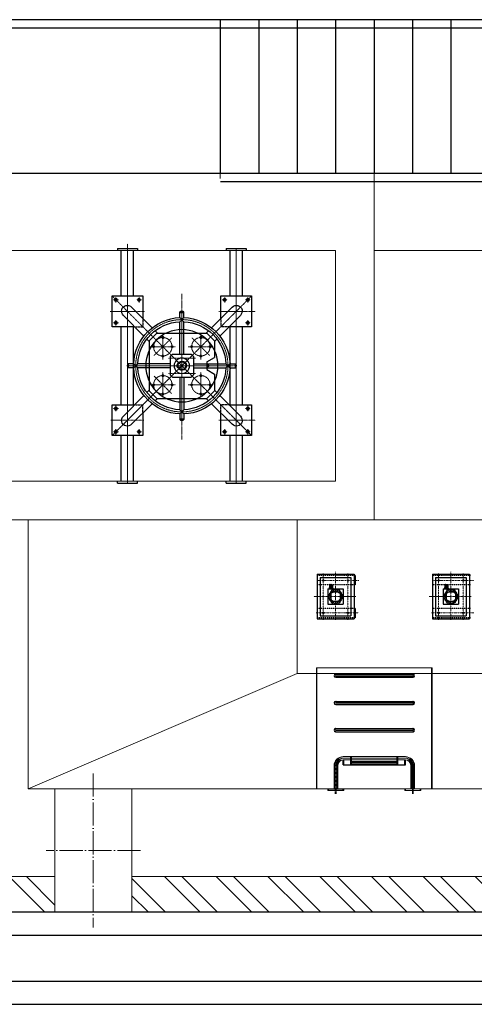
# Model space of a CAD drawing. Header units: inches. Extents: x -4968858 to -265257, y -220693 to 1871410.
# Tile 63 of 225: x -2015166 to -2012209, y 984844 to 991244. Entities that reach past the tile are written whole.
import ezdxf

# ---------------------------------------------------------------- set-up
doc = ezdxf.new("R2010")
doc.units = ezdxf.units.IN
doc.header["$MEASUREMENT"] = 0
for name, pattern in [('CENTER', [2, 1.25, -0.25, 0.25, -0.25]), ('CENTER2', [1.125, 0.75, -0.125, 0.125, -0.125]), ('CL-1', [1.25, 1, -0.125, 0, -0.125]), ('CONTINOUS', [0]), ('HIDDEN', [0.375, 0.25, -0.125])]:
    doc.linetypes.add(name, pattern=pattern)
for name, color, linetype, lineweight in [('01_ CENTER LINE', 1, 'CENTER2', 0), ('01_Dimension', 12, 'Continuous', 13), ('13.CIVIL', 54, 'Continuous', 15), ('14.DIM', 1, 'Continuous', 0), ('CEN', 120, 'CENTER', 13), ('CENTER', 1, 'CL-1', 13), ('THIN', 3, 'Continuous', 13)]:
    doc.layers.add(name, color=color, linetype=linetype, lineweight=lineweight)
for name, color, linetype in [('08.SEAL WTR.PIPE', 33, 'Continuous'), ('1', 1, 'Continuous'), ('11.drain pipe', 11, 'Continuous'), ('3', 1, 'Continuous'), ('DWG', 1, 'Continuous'), ('GRID', 8, 'Continuous'), ('HAT', 11, 'Continuous'), ('HID', 7, 'HIDDEN'), ('LADDER', 2, 'Continuous'), ('MBL', 2, 'Continuous'), ('STRU', 2, 'Continuous'), ('TANK WALL', 1, 'Continuous')]:
    doc.layers.add(name, color=color, linetype=linetype)
doc.linetypes.add('FENCELINE1', pattern='A,0.25,-0.1,[133,ltypeshp.shx,S=0.1,R=0,X=-0.1,Y=0],-0.1,1', length=1.45)
pattern_1 = [(135, (38034.85, 12054.84), (-168.3798, -168.3798), []), (135, (38034.85, 12167.1), (-168.3798, -168.3798), [])]

# ---------------------------------------------------------------- blocks, each defined once
blk = doc.blocks.new('A$C5E860E7B')
at = {"layer": '13.CIVIL'}
for p, q in [((4500, 10000, 0), (4500, -10000, 0)), ((2250, -5750), (2250, 5750)), ((2500, -5500), (2500, 5500)), ((4000, 5500), (4000, -5500)), ((500, -3500), (500, -7296.9)), ((2250, -3500, 0), (500, -3500)), ((1250, -5250), (500, -3500)), ((2250, -5250), (1250, -5250)), ((1250, -7269.2), (1250, -5250)), ((2250, -7750), (2250, -5250)), ((4000, -5500), (2500, -5500)), ((4500, -5750), (2250, -5750)), ((4000, -5750), (4000, -6500))]:
    blk.add_line(p, q, dxfattribs=at)
blk = doc.blocks.new('PLUG VALVE')
at = {"layer": '3'}
blk.add_line((418.9, -670), (418.9, -669.6), dxfattribs=at)
at = {"layer": 'CEN'}
for p, q in [((1126.1, 100), (218.9, -807.1)), ((1126.1, -807.1), (218.9, 100)), ((261, 75), (226.8, 75)), ((243.9, 57.9), (243.9, 92.1)), ((318.9, 113.7), (318.9, -113.7)), ((376.8, 75), (411, 75)), ((393.9, 57.9), (393.9, 92.1)), ((968.2, 75), (934, 75)), ((951.1, 57.9), (951.1, 92.1)), ((1026.1, 107.4), (1026.1, -107.4)), ((1084, 75), (1118.2, 75)), ((1101.1, 57.9), (1101.1, 92.1)), ((1434.9, 0), (-119.6, 0)), ((672.5, 1), (672.5, -708.2)), ((243.9, -57.9), (243.9, -92.1)), ((1101.1, -57.9), (1101.1, -92.1)), ((261, -75), (226.8, -75)), ((672.5, -118.6), (672.5, -588.6)), ((1084, -75), (1118.2, -75)), ((605.8, -172.8), (491.7, -286.8)), ((548.8, -147.4), (548.8, -312.2)), ((853.3, -286.8), (739.2, -172.8)), ((796.2, -147.4), (796.2, -312.2)), ((466.3, -229.8), (631.2, -229.8)), ((713.8, -229.8), (878.7, -229.8)), ((622.5, -264.4), (622.5, -442.7)), ((722.5, -264.4), (722.5, -442.7)), ((306.5, -353.6), (1038.5, -353.6)), ((907.5, -353.6), (437.5, -353.6)), ((491.7, -420.3), (605.8, -534.3)), ((548.8, -394.9), (548.8, -559.7)), ((796.2, -394.9), (796.2, -559.7)), ((466.3, -477.3), (631.2, -477.3)), ((713.8, -477.3), (878.7, -477.3)), ((261, -632.1), (226.8, -632.1)), ((243.9, -649.2), (243.9, -615)), ((318.9, -833.3), (318.9, -593.4)), ((1026.1, -833.3), (1026.1, -593.4)), ((1084, -632.1), (1118.2, -632.1)), ((1101.1, -649.2), (1101.1, -615)), ((1434.9, -707.1), (-89.1, -707.1)), ((243.9, -765), (243.9, -799.2)), ((393.9, -765), (393.9, -799.2)), ((951.1, -765), (951.1, -799.2)), ((1101.1, -765), (1101.1, -799.2)), ((261, -782.1), (226.8, -782.1)), ((376.8, -782.1), (411, -782.1)), ((968.2, -782.1), (934, -782.1)), ((1084, -782.1), (1118.2, -782.1))]:
    blk.add_line(p, q, dxfattribs=at)
for centre, radius in [((672.5, -353.6), 300), ((548.8, -229.8), 60), ((796.2, -229.8), 60), ((548.8, -477.3), 60), ((796.2, -477.3), 60)]:
    blk.add_circle(centre, radius, dxfattribs=at)
at = {"layer": 'DWG'}
for p, q in [((-89.1, 65), (-89.1, -65)), ((-89.1, 65), (-77.1, 65)), ((218.9, 100), (218.9, -100)), ((418.9, 100), (218.9, 100)), ((418.9, -46.1), (418.9, 100)), ((1126.1, 100), (926.1, 100)), ((926.1, 100), (926.1, -46.1)), ((1126.1, -100), (1126.1, 100)), ((1434.9, 65), (1422.9, 65)), ((1434.9, 65), (1434.9, -65)), ((218.9, 40), (-77.1, 40)), ((479.4, -106.6), (345.9, 26.9)), ((926.1, 40), (418.9, 40)), ((865.6, -106.6), (999.1, 26.9)), ((1422.9, 40), (1126.1, 40)), ((218.9, -40), (-77.1, -40)), ((425.6, -160.5), (292, -26.9)), ((926.1, -40), (418.9, -40)), ((659.1, -40.4), (659.1, -3.6)), ((659.1, -67.3), (686, -40.4)), ((659.1, -40.4), (686, -67.3)), ((686, -40.4), (686, -3.6)), ((919.4, -160.5), (1053, -26.9)), ((1422.9, -40), (1126.1, -40)), ((-89.1, -65), (-77.1, -65)), ((218.9, -100), (365.1, -100)), ((513.9, -141.1), (498.6, -125.8)), ((659.1, -278.6), (659.1, -67.3)), ((686, -278.6), (686, -67.3)), ((831.1, -141.1), (846.4, -125.8)), ((979.9, -100), (1126.1, -100)), ((1434.9, -65), (1422.9, -65)), ((460, -194.9), (444.7, -179.7)), ((510, -141.1), (460, -191.1)), ((460, -191.1), (460, -516.1)), ((510, -141.1), (835, -141.1)), ((885, -191.1), (835, -141.1)), ((885, -194.9), (900.3, -179.7)), ((885, -191.1), (885, -516.1)), ((612.5, -278.6), (597.5, -293.6)), ((597.5, -293.6), (597.5, -413.6)), ((612.5, -278.6), (732.5, -278.6)), ((747.5, -293.6), (732.5, -278.6)), ((747.5, -293.6), (747.5, -413.6)), ((359.3, -340.1), (322.5, -340.1)), ((359.3, -367), (322.5, -367)), ((359.3, -367), (386.3, -340.1)), ((359.3, -340.1), (386.3, -367)), ((597.5, -340.1), (386.3, -340.1)), ((597.5, -367), (386.3, -367)), ((688.6, -328.2), (682, -334.8)), ((691.2, -344), (682, -334.8)), ((697.8, -337.4), (691.2, -344)), ((747.5, -340.1), (958.7, -340.1)), ((747.5, -367), (958.7, -367)), ((958.7, -367), (985.7, -340.1)), ((985.7, -367), (958.7, -340.1)), ((985.7, -340.1), (1022.5, -340.1)), ((985.7, -367), (1022.5, -367)), ((597.5, -413.6), (612.5, -428.6)), ((612.5, -428.6), (732.5, -428.6)), ((659.1, -428.6), (659.1, -639.8)), ((686, -428.6), (686, -639.8)), ((732.5, -428.6), (747.5, -413.6)), ((425.6, -546.6), (292, -680.2)), ((460, -512.2), (444.7, -527.4)), ((460, -516.1), (510, -566.1)), ((513.9, -566.1), (498.6, -581.3)), ((510, -566.1), (618.6, -566.1)), ((647.5, -516.1), (618.6, -566.1)), ((647.5, -516.1), (697.5, -516.1)), ((663.5, -516.1), (681.5, -516.1)), ((663.5, -516.1), (663.5, -520.3)), ((663.5, -520.3), (664.4, -520.8)), ((668.5, -522.5), (664.4, -520.8)), ((677, -525.5), (667.9, -525.5)), ((668, -516.1), (668, -520.3)), ((668.1, -524.9), (668.8, -523.4)), ((669.8, -529.5), (668.1, -526.1)), ((675.8, -522.8), (669.1, -522.8)), ((675.2, -529.5), (669.8, -529.5)), ((675.2, -529.5), (676.9, -526.1)), ((676.9, -524.9), (676.1, -523.4)), ((676.4, -522.5), (679.7, -521.1)), ((676.5, -522.5), (680.6, -520.8)), ((676.9, -516.1), (676.9, -520.3)), ((681.5, -520.3), (680.6, -520.8)), ((681.5, -516.1), (681.5, -520.3)), ((697.5, -516.1), (726.4, -566.1)), ((726.4, -566.1), (835, -566.1)), ((831.1, -566.1), (846.4, -581.3)), ((835, -566.1), (885, -516.1)), ((885, -512.2), (900.3, -527.4)), ((919.4, -546.6), (1053, -680.2)), ((365.1, -607.1), (218.9, -607.1)), ((218.9, -607.1), (218.9, -807.1)), ((479.4, -600.5), (345.9, -734)), ((659.1, -666.7), (686, -639.8)), ((659.1, -639.8), (686, -666.7)), ((865.6, -600.5), (999.1, -734)), ((1126.1, -607.1), (979.9, -607.1)), ((1126.1, -807.1), (1126.1, -607.1)), ((-89.1, -642.1), (-89.1, -772.1)), ((-89.1, -642.1), (-77.1, -642.1)), ((218.9, -667.1), (-77.1, -667.1)), ((418.9, -807.1), (418.9, -661)), ((926.1, -667.1), (418.9, -667.1)), ((659.1, -666.7), (659.1, -703.6)), ((686, -666.7), (686, -703.6)), ((926.1, -661), (926.1, -807.1)), ((1422.9, -667.1), (1126.1, -667.1)), ((1434.9, -642.1), (1422.9, -642.1)), ((1434.9, -642.1), (1434.9, -772.1)), ((218.9, -747.1), (-77.1, -747.1)), ((926.1, -747.1), (418.9, -747.1)), ((1422.9, -747.1), (1126.1, -747.1)), ((-89.1, -772.1), (-77.1, -772.1)), ((218.9, -807.1), (418.9, -807.1)), ((926.1, -807.1), (1126.1, -807.1)), ((1434.9, -772.1), (1422.9, -772.1))]:
    blk.add_line(p, q, dxfattribs=at)
for centre, radius in [((243.9, 75), 9), ((393.9, 75), 9), ((951.1, 75), 9), ((1101.1, 75), 9), ((243.9, -75), 9), ((1101.1, -75), 9), ((548.8, -169.8), 5), ((796.2, -169.8), 5), ((488.8, -229.8), 5), ((608.8, -229.8), 5), ((736.2, -229.8), 5), ((856.2, -229.8), 5), ((548.8, -289.8), 5), ((672.5, -353.6), 50), ((796.2, -289.8), 5), ((548.8, -417.3), 5), ((796.2, -417.3), 5), ((488.8, -477.3), 5), ((608.8, -477.3), 5), ((736.2, -477.3), 5), ((856.2, -477.3), 5), ((548.8, -537.3), 5), ((796.2, -537.3), 5), ((243.9, -632.1), 9), ((1101.1, -632.1), 9), ((243.9, -782.1), 9), ((393.9, -782.1), 9), ((951.1, -782.1), 9), ((1101.1, -782.1), 9)]:
    blk.add_circle(centre, radius, dxfattribs=at)
at = {"layer": 'DWG', "linetype": 'ByBlock'}
blk.add_circle((672.5, -353.6), 235, dxfattribs=at)
at = {"layer": 'DWG'}
for centre, radius, start, end in [((672.5, -353.6), 313.5, 92.45929, 177.54071), ((672.5, -353.6), 313.5, 2.45929, 87.54071), ((672.5, -353.6), 286.5, 92.69032, 177.30968), ((672.5, -353.6), 286.5, 2.69032, 87.30968), ((672.5, -353.6), 313.5, 182.45929, 267.54071), ((672.5, -353.6), 286.5, 182.69032, 267.30968), ((672.5, -353.6), 30, 57.51333, 32.48667), ((672.5, -353.6), 25, 60.07006, 29.92994), ((672.5, -353.6), 286.5, 272.69032, 357.30968), ((672.5, -353.6), 313.5, 272.45929, 357.54071), ((665.8, -515.3), 5.44, 245.76416, 294.23584), ((669.3, -525.5), 1.35, 153.43495, 206.56505), ((672.5, -499.7), 21, 257.7451, 282.25489), ((668.2, -523.1), 0.673, 333.43495, 60.4112), ((676.7, -523.1), 0.673, 119.5888, 206.56505), ((679.2, -515.3), 5.44, 245.76415, 274.80038), ((675.7, -525.5), 1.35, 333.43495, 26.56505), ((679.2, -515.3), 5.44, 245.76416, 294.23584)]:
    blk.add_arc(centre, radius, start, end, dxfattribs=at)
for centre, major_axis in [((318.9, 0), (-28.1, 28.1)), ((1026.1, 0), (28.1, 28.1)), ((318.9, -707.1), (-28.1, -28.1)), ((1026.1, -707.1), (28.1, -28.1))]:
    blk.add_ellipse(centre, major_axis=major_axis, ratio=0.958666, start_param=4.712389, end_param=7.853982, dxfattribs=at)
for centre, major_axis, ratio in [((672.5, -3.6), (13.5, 0), 0.34202), ((672.5, -3.6), (10.3, 0), 0.273276), ((322.5, -353.6), (0, 13.5), 0.34202), ((322.5, -353.6), (0, 10.3), 0.273276), ((1022.5, -353.6), (0, -13.5), 0.34202), ((1022.5, -353.6), (0, -10.3), 0.273276), ((672.5, -703.6), (-13.5, 0), 0.34202), ((672.5, -703.6), (-10.3, 0), 0.273276)]:
    blk.add_ellipse(centre, major_axis=major_axis, ratio=ratio, dxfattribs=at)
at = {"layer": 'HAT'}
for centre, start, end in [((548.8, -169.8), 3.40425, 288.32495), ((796.2, -169.8), 3.40425, 288.32495), ((488.8, -229.8), 93.40425, 18.32495), ((608.8, -229.8), 273.40425, 198.32495), ((736.2, -229.8), 93.40425, 18.32495), ((856.2, -229.8), 273.40425, 198.32495), ((548.8, -289.8), 71.67505, 356.59575), ((796.2, -289.8), 71.67505, 356.59575), ((548.8, -417.3), 3.40425, 288.32495), ((796.2, -417.3), 3.40425, 288.32495), ((488.8, -477.3), 93.40425, 18.32495), ((608.8, -477.3), 273.40425, 198.32495), ((736.2, -477.3), 93.40425, 18.32495), ((856.2, -477.3), 273.40425, 198.32495), ((548.8, -537.3), 71.67505, 356.59575), ((796.2, -537.3), 71.67505, 356.59575)]:
    blk.add_arc(centre, 6, start, end, dxfattribs=at)
at = {"layer": 'HID'}
for p, q in [((418.9, -46.1), (418.9, -100)), ((926.1, -46.1), (926.1, -100)), ((365.1, -100), (418.9, -100)), ((979.9, -100), (926.1, -100)), ((365.1, -607.1), (418.9, -607.1)), ((418.9, -661), (418.9, -607.1)), ((979.9, -607.1), (926.1, -607.1)), ((926.1, -661), (926.1, -607.1))]:
    blk.add_line(p, q, dxfattribs=at)
blk = doc.blocks.new('A$C48AA4E1D')
at = {"layer": '01_Dimension', "color": 0}
blk.add_line((6250, 0, 0), (6250, 1032, 0), dxfattribs=at)
at = {"layer": '1', "color": 0}
for p, q in [((0, 1000, 0), (8250, 1000, 0)), ((4750, 0, 0), (4750, 1000, 0)), ((5000, 0, 0), (5000, 1000, 0)), ((5250, 0, 0), (5250, 1000, 0)), ((5500, 0, 0), (5500, 1000, 0)), ((5750, 0, 0), (5750, 1000, 0)), ((6000, 0, 0), (6000, 1000, 0)), ((6250, 0, 0), (6250, 1000, 0)), ((0, 0, 0), (8250, 0, 0))]:
    blk.add_line(p, q, dxfattribs=at)
blk = doc.blocks.new('A$C2BBD7B69')
at = {"layer": 'CEN', "ltscale": 0.2}
for p, q in [((56, 1272), (56, 1542.3)), ((266, 1266.8), (266, 1542.3)), ((11, 1472.3), (311, 1472.3)), ((0, 1392.3), (313.1, 1392.3)), ((11, 1312.3), (311, 1312.3)), ((56, 522), (56, 792.3)), ((266, 516.8), (266, 792.3)), ((11, 722.3), (311, 722.3)), ((0, 642.3), (313.1, 642.3)), ((11, 562.3), (311, 562.3))]:
    blk.add_line(p, q, dxfattribs=at)
at = {"layer": 'CEN'}
for p, q in [((161, 1523.1), (161, 1250)), ((161, 773.1), (161, 500))]:
    blk.add_line(p, q, dxfattribs=at)
at = {"layer": 'DWG'}
blk.add_line((238.5, 769.3), (298.4, 769.3), dxfattribs=at)
at = {"layer": 'HID', "color": 5, "ltscale": 0.2}
for p, q in [((23.7, 1512.3), (23.7, 1272.3)), ((83.5, 1512.3), (83.5, 1272.3)), ((238.5, 1512.3), (238.5, 1272.3)), ((298.4, 1512.3), (298.4, 1272.3)), ((23.7, 762.3), (23.7, 522.3)), ((83.5, 762.3), (83.5, 522.3)), ((238.5, 762.3), (238.5, 522.3)), ((298.4, 762.3), (298.4, 522.3))]:
    blk.add_line(p, q, dxfattribs=at)
at = {"layer": 'HID', "color": 5, "ltscale": 0.2, "elevation": 0}
for points in [[(204.3, 1417.3), (161, 1442.3), (117.7, 1417.3), (117.7, 1367.3), (161, 1342.3), (204.3, 1367.3)], [(204.3, 667.3), (161, 692.3), (117.7, 667.3), (117.7, 617.3), (161, 592.3), (204.3, 617.3)]]:
    blk.add_lwpolyline(points, close=True, dxfattribs=at)
at = {"layer": 'HID'}
for centre in [(266, 1472.3), (266, 1312.3), (266, 722.3), (266, 562.3)]:
    blk.add_circle(centre, 5, dxfattribs=at)
at = {"layer": 'HID', "color": 5, "ltscale": 0.2}
for centre, radius in [((161, 1392.3), 43.3), ((161, 1392.3), 35), ((161, 1392.3), 34), ((161, 642.3), 43.3), ((161, 642.3), 35), ((161, 642.3), 34)]:
    blk.add_circle(centre, radius, dxfattribs=at)
at = {"layer": 'MBL'}
for p, q in [((16, 1272.3), (16, 1512.3)), ((16, 1512.3), (306, 1512.3)), ((36, 1292.3), (36, 1492.3)), ((36, 1492.3), (286, 1492.3)), ((286, 1292.3), (286, 1492.3)), ((306, 1272.3), (306, 1512.3)), ((111, 1342.3), (111, 1442.3)), ((111, 1442.3), (211, 1442.3)), ((131, 1422.3), (191, 1422.3)), ((131, 1362.3), (131, 1422.3)), ((191, 1362.3), (191, 1422.3)), ((211, 1342.3), (211, 1442.3)), ((82.6, 1357.2), (82.6, 1367.5)), ((87.6, 1372.5), (97.5, 1372.5)), ((87.6, 1352.2), (97.5, 1352.2)), ((91.9, 1352.2), (91.9, 1372.5)), ((97.5, 1352.2), (97.5, 1372.5)), ((97.5, 1368.4), (102, 1368.4)), ((97.5, 1356.4), (102, 1356.4)), ((102, 1372.5), (103.1, 1374.4)), ((102, 1352.2), (102, 1372.5)), ((102, 1352.2), (103.1, 1350.4)), ((103.1, 1374.4), (110, 1374.4)), ((103.1, 1350.4), (110, 1350.4)), ((103.2, 1368.4), (109.8, 1368.4)), ((103.2, 1356.4), (109.8, 1356.4)), ((111, 1372.5), (110, 1374.4)), ((111, 1352.2), (110, 1350.4)), ((111, 1350.7), (111, 1374)), ((131, 1362.3), (191, 1362.3)), ((36, 1292.3), (286, 1292.3)), ((111, 1342.3), (211, 1342.3)), ((16, 1272.3), (253, 1272.3)), ((253, 1272.3), (306, 1272.3)), ((16, 522.3), (16, 762.3)), ((16, 762.3), (306, 762.3)), ((36, 542.3), (36, 742.3)), ((36, 742.3), (286, 742.3)), ((286, 542.3), (286, 742.3)), ((306, 522.3), (306, 762.3)), ((111, 592.3), (111, 692.3)), ((111, 692.3), (211, 692.3)), ((131, 672.3), (191, 672.3)), ((131, 612.3), (131, 672.3)), ((191, 612.3), (191, 672.3)), ((211, 592.3), (211, 692.3)), ((82.6, 607.2), (82.6, 617.5)), ((87.6, 622.5), (97.5, 622.5)), ((87.6, 602.2), (97.5, 602.2)), ((91.9, 602.2), (91.9, 622.5)), ((97.5, 602.2), (97.5, 622.5)), ((97.5, 618.4), (102, 618.4)), ((97.5, 606.4), (102, 606.4)), ((102, 622.5), (103.1, 624.4)), ((102, 602.2), (102, 622.5)), ((102, 602.2), (103.1, 600.4)), ((103.1, 624.4), (110, 624.4)), ((103.1, 600.4), (110, 600.4)), ((103.2, 618.4), (109.8, 618.4)), ((103.2, 606.4), (109.8, 606.4)), ((111, 622.5), (110, 624.4)), ((111, 602.2), (110, 600.4)), ((111, 600.7), (111, 624)), ((111, 592.3), (211, 592.3)), ((131, 612.3), (191, 612.3)), ((16, 522.3), (253, 522.3)), ((36, 542.3), (286, 542.3)), ((253, 522.3), (306, 522.3))]:
    blk.add_line(p, q, dxfattribs=at)
for centre in [(56, 1472.3), (56, 1312.3), (56, 722.3), (56, 562.3)]:
    blk.add_circle(centre, 5, dxfattribs=at)
for centre, radius, start, end in [((87.6, 1367.5), 5, 90, 180), ((87.6, 1357.2), 5, 180, 270), ((106.4, 1371.4), 4.35, 136.39718, 223.60282), ((117.6, 1362.4), 15.6, 157.38014, 202.61986), ((106.4, 1353.4), 4.35, 136.39718, 223.60282), ((106.7, 1371.4), 4.35, 316.39718, 43.60282), ((95.4, 1362.4), 15.6, 337.38014, 22.61986), ((106.7, 1353.4), 4.35, 316.39718, 43.60282), ((87.6, 617.5), 5, 90, 180), ((87.6, 607.2), 5, 180, 270), ((106.4, 621.4), 4.35, 136.39718, 223.60282), ((117.6, 612.4), 15.6, 157.38014, 202.61986), ((106.4, 603.4), 4.35, 136.39718, 223.60282), ((106.7, 621.4), 4.35, 316.39718, 43.60282), ((95.4, 612.4), 15.6, 337.38014, 22.61986), ((106.7, 603.4), 4.35, 316.39718, 43.60282)]:
    blk.add_arc(centre, radius, start, end, dxfattribs=at)
at = {"layer": 'STRU'}
for p, q in [((23.7, 1519.3), (23.7, 1512.3)), ((83.5, 1519.3), (83.5, 1512.3)), ((238.5, 1519.3), (238.5, 1512.3)), ((298.4, 1519.3), (298.4, 1512.3)), ((23.7, 769.3), (23.7, 762.3)), ((23.7, 769.3), (83.5, 769.3)), ((83.5, 769.3), (83.5, 762.3)), ((238.5, 769.3), (238.5, 762.3)), ((298.4, 769.3), (298.4, 762.3))]:
    blk.add_line(p, q, dxfattribs=at)
blk = doc.blocks.new('A$C1F1B71E3')
at = {"layer": '13.CIVIL'}
h = blk.add_hatch(dxfattribs=at)
h.set_pattern_fill('ANSI32', color=256, scale=25, angle=90, style=0)
h.set_pattern_definition(pattern_1)
h.paths.add_polyline_path([(55284.8, 25854.8), (55284.8, 26084.8), (49784.8, 26084.8), (49784.8, 25854.8)])
h = blk.add_hatch(dxfattribs=at)
h.set_pattern_fill('ANSI32', color=256, scale=25, angle=90, style=0)
h.set_pattern_definition(pattern_1)
h.paths.add_polyline_path([(60784.8, 25854.8), (60784.8, 26084.8), (55784.8, 26084.8), (55784.8, 25854.8)])
blk.add_line((61594.7, 30654.8), (51220.2, 30654.8))
at = {"layer": '01_ CENTER LINE'}
blk.add_line((56110.7, 28925), (56110.7, 29873.5), dxfattribs=at)
at = {"layer": '08.SEAL WTR.PIPE', "linetype": 'FENCELINE1', "ltscale": 300}
for p, q in [((62555.7, 31599.8), (54415.7, 31599.8)), ((61594.7, 30599.8), (56363, 30599.8))]:
    blk.add_line(p, q, dxfattribs=at)
at = {"layer": '11.drain pipe', "ltscale": 50}
for p, q in [((37739.8, 25854.8), (66784.8, 25854.8)), ((37889.8, 25704.8), (66084.8, 25704.8)), ((44272.4, 25404.8), (66084.8, 25404.8)), ((44324.3, 25254.8), (65934.8, 25254.8))]:
    blk.add_line(p, q, dxfattribs=at)
at = {"layer": '13.CIVIL'}
for p, q in [((49784.8, 26084.8), (55284.8, 26084.8)), ((60784.8, 26084.8), (55784.8, 26084.8)), ((55284.8, 25854.8), (49784.8, 25854.8)), ((60784.8, 25854.8), (55784.8, 25854.8))]:
    blk.add_line(p, q, dxfattribs=at)
blk.add_lwpolyline([(55284.8, 26654.8), (55784.8, 26654.8), (55784.8, 25854.8), (55284.8, 25854.8)], close=True, dxfattribs=at)
at = {"layer": '14.DIM'}
for p, q in [((56985.4, 26654.8), (56985.4, 27440.9)), ((56985.4, 27440.9), (57735.4, 27440.9)), ((56989.4, 26654.8), (56989.4, 27440.9)), ((56989.4, 27440.9), (57739.4, 27440.9)), ((57735.4, 27440.9), (57735.4, 26654.8)), ((57739.4, 27440.9), (57739.4, 26654.8)), ((57160.4, 26864.8), (57560.4, 26864.8)), ((57160.4, 26854.8), (57560.4, 26854.8)), ((57160.4, 26844.8), (57560.4, 26844.8)), ((57164.4, 26864.8), (57564.4, 26864.8)), ((57164.4, 26854.8), (57564.4, 26854.8)), ((57164.4, 26844.8), (57564.4, 26844.8)), ((57100.4, 26654.8), (57100.4, 26804.8)), ((57104.4, 26654.8), (57104.4, 26804.8)), ((57120.4, 26654.8), (57120.4, 26804.8)), ((57124.4, 26654.8), (57124.4, 26804.8)), ((57600.4, 26654.8), (57600.4, 26804.8)), ((57604.4, 26654.8), (57604.4, 26804.8)), ((57610.4, 26623.8), (57610.4, 26804.8)), ((57614.4, 26623.8), (57614.4, 26804.8)), ((57620.4, 26654.8), (57620.4, 26804.8)), ((57624.4, 26654.8), (57624.4, 26804.8)), ((57060.4, 26644.8), (57060.4, 26654.8)), ((57064.4, 26644.8), (57064.4, 26654.8)), ((57560.4, 26644.8), (57560.4, 26654.8)), ((57560.4, 26644.8), (57660.4, 26644.8)), ((57564.4, 26644.8), (57564.4, 26654.8)), ((57564.4, 26644.8), (57664.4, 26644.8)), ((57660.4, 26644.8), (57660.4, 26654.8)), ((57664.4, 26644.8), (57664.4, 26654.8))]:
    blk.add_line(p, q, dxfattribs=at)
for centre, radius, start, end in [((57160.4, 26804.8), 60, 90, 180), ((57164.4, 26804.8), 60, 90, 180), ((57160.4, 26804.8), 50, 90, 180), ((57164.4, 26804.8), 50, 90, 180), ((57160.4, 26804.8), 40, 90, 180), ((57164.4, 26804.8), 40, 90, 180), ((57560.4, 26804.8), 60, 0, 90), ((57560.4, 26804.8), 50, 0, 90), ((57560.4, 26804.8), 40, 0, 90), ((57564.4, 26804.8), 60, 0, 90), ((57564.4, 26804.8), 50, 0, 90), ((57564.4, 26804.8), 40, 0, 90)]:
    blk.add_arc(centre, radius, start, end, dxfattribs=at)
at = {"layer": 'CENTER', "ltscale": 150}
for p, q in [((55534.8, 26754.8), (55534.8, 25754.8)), ((55841.1, 26254.8), (55228.6, 26254.8))]:
    blk.add_line(p, q, dxfattribs=at)
at = {"layer": 'GRID', "linetype": 'CENTER'}
for p, q in [((57110.4, 26623.8), (57110.4, 26804.8)), ((57114.4, 26623.8), (57114.4, 26804.8))]:
    blk.add_line(p, q, dxfattribs=at)
at = {"layer": 'LADDER', "color": 39}
for p, q in [((57113.4, 27400.2), (57610.4, 27400.2)), ((57117.4, 27400.2), (57614.4, 27400.2)), ((57113.4, 27390.2), (57610.4, 27390.2)), ((57113.4, 27380.2), (57610.4, 27380.2)), ((57117.4, 27390.2), (57614.4, 27390.2)), ((57117.4, 27380.2), (57614.4, 27380.2)), ((57113.4, 27223.7), (57610.4, 27223.7)), ((57113.4, 27213.7), (57610.4, 27213.7)), ((57113.4, 27203.7), (57610.4, 27203.7)), ((57117.4, 27223.7), (57614.4, 27223.7)), ((57117.4, 27213.7), (57614.4, 27213.7)), ((57117.4, 27203.7), (57614.4, 27203.7)), ((57113.4, 27046.7), (57610.4, 27046.7)), ((57113.4, 27036.7), (57610.4, 27036.7)), ((57113.4, 27026.7), (57610.4, 27026.7)), ((57117.4, 27046.7), (57614.4, 27046.7)), ((57117.4, 27036.7), (57614.4, 27036.7)), ((57117.4, 27026.7), (57614.4, 27026.7)), ((57160.4, 26811.5), (57160.4, 26844.8)), ((57164.4, 26811.5), (57164.4, 26844.8)), ((57210.4, 26844.8), (57210.4, 26864.8)), ((57210.4, 26811.5), (57210.4, 26844.8)), ((57210.4, 26834), (57510.4, 26834)), ((57210.4, 26824), (57510.4, 26824)), ((57214.4, 26844.8), (57214.4, 26864.8)), ((57214.4, 26811.5), (57214.4, 26844.8)), ((57214.4, 26834), (57514.4, 26834)), ((57214.4, 26824), (57514.4, 26824)), ((57510.4, 26844.8), (57510.4, 26864.8)), ((57510.4, 26811.5), (57510.4, 26844.8)), ((57514.4, 26844.8), (57514.4, 26864.8)), ((57514.4, 26811.5), (57514.4, 26844.8)), ((57560.4, 26811.5), (57560.4, 26844.8)), ((57564.4, 26811.5), (57564.4, 26844.8)), ((57160.4, 26811.5), (57560.4, 26811.5)), ((57164.4, 26811.5), (57564.4, 26811.5)), ((57210.4, 26814), (57510.4, 26814)), ((57214.4, 26814), (57514.4, 26814))]:
    blk.add_line(p, q, dxfattribs=at)
for centre, start, end in [((57110.4, 27390.2), 90, 270), ((57114.4, 27390.2), 90, 270), ((57610.4, 27390.2), 270, 90), ((57614.4, 27390.2), 270, 90), ((57110.4, 27213.7), 90, 270), ((57114.4, 27213.7), 90, 270), ((57610.4, 27213.7), 270, 90), ((57614.4, 27213.7), 270, 90), ((57110.4, 27036.7), 90, 270), ((57114.4, 27036.7), 90, 270), ((57610.4, 27036.7), 270, 90), ((57614.4, 27036.7), 270, 90)]:
    blk.add_arc(centre, 10, start, end, dxfattribs=at)
at = {"layer": 'TANK WALL'}
for p, q in [((57160.4, 26644.8), (57060.4, 26644.8)), ((57164.4, 26644.8), (57064.4, 26644.8)), ((57160.4, 26644.8), (57160.4, 26654.8)), ((57164.4, 26644.8), (57164.4, 26654.8))]:
    blk.add_line(p, q, dxfattribs=at)
at = {"layer": 'THIN', "linetype": 'Continuous'}
for p, q in [((67804.8, 31654.8), (50655.1, 31654.8)), ((66084.8, 30654.8), (55220.2, 30654.8))]:
    blk.add_line(p, q, dxfattribs=at)
at = {"rotation": 90}
blk.add_blockref('A$C5E860E7B', (51610.7, 26154.8), dxfattribs=at)
at = {"layer": '1', "color": 0, "rotation": 180}
blk.add_blockref('A$C48AA4E1D', (62610.7, 31654.8), dxfattribs=at)
at = {"layer": '13.CIVIL', "extrusion": (0, 0, -1), "zscale": -1, "rotation": 269.9999999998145}
blk.add_blockref('PLUG VALVE', (-55757.1, 30077.8, 0), dxfattribs=at)
at = {"layer": '14.DIM', "rotation": 270}
blk.add_blockref('A$C2BBD7B69', (56468.4, 28065.9), dxfattribs=at)
blk = doc.blocks.new('AHP BLOCK')
at = {"xscale": 0.001, "yscale": 0.001, "zscale": 0.001}
blk.add_blockref('A$C1F1B71E3', (-166.1155, 61.8393), dxfattribs=at)

msp = doc.modelspace()

# ---------------------------------------------------------------- block references
at = {"color": 1, "linetype": 'CONTINOUS', "lineweight": 15, "xscale": 1000, "yscale": 1000, "zscale": 1000}
msp.add_blockref('AHP BLOCK', (-1904106.5, 897749.5), dxfattribs=at)

doc.saveas('drawing.dxf')
